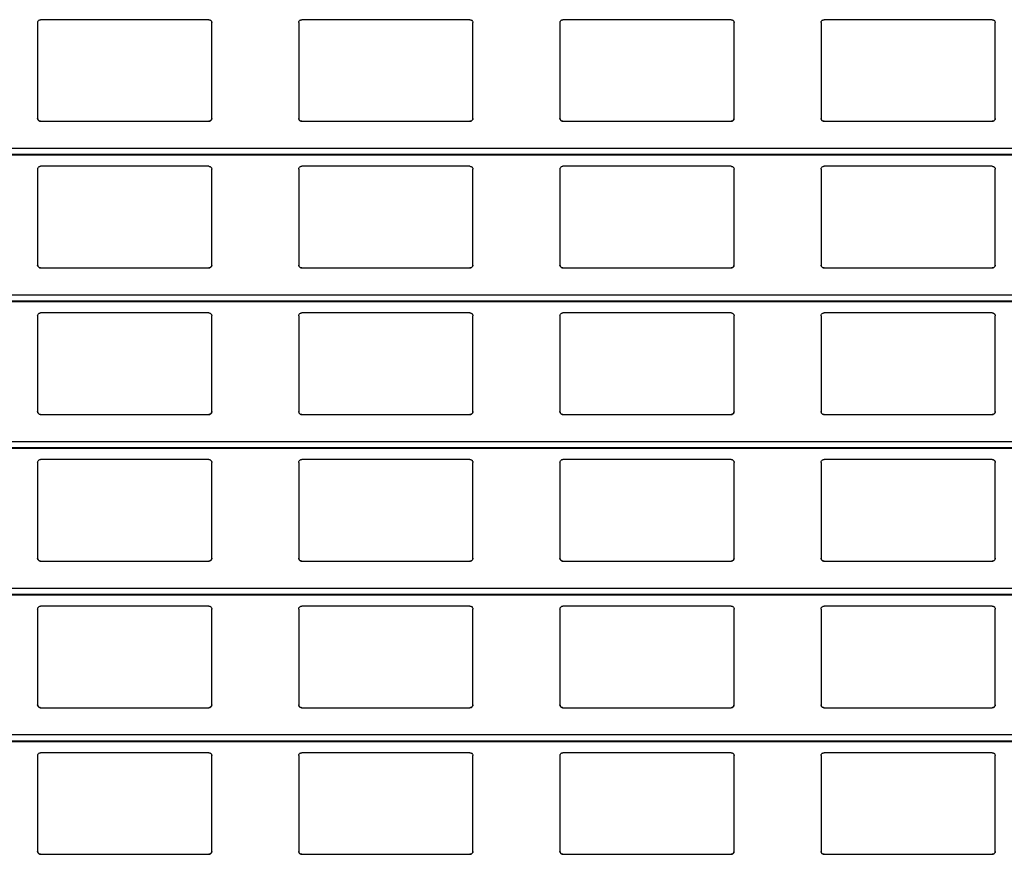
# Model space of a CAD drawing. Header units: millimetres. Extents: x 26 to 422, y 4 to 419.
# Tile 32 of 83: x 237.93 to 244.72, y 360.47 to 366.22. Entities that reach past the tile are written whole.
import ezdxf

# ---------------------------------------------------------------- set-up
doc = ezdxf.new("R2010")
doc.units = ezdxf.units.MM

msp = doc.modelspace()

# ---------------------------------------------------------------- linework, layer by layer
at = {"color": 7, "linetype": 'Continuous', "lineweight": 25}
for p, q in [((238.0545, 366.1959), (238.0545, 365.5359)), ((239.2345, 366.2159), (238.0745, 366.2159)), ((239.2545, 365.5359), (239.2545, 366.1959)), ((239.8545, 366.1959), (239.8545, 365.5359)), ((241.0345, 366.2159), (239.8745, 366.2159)), ((241.0545, 365.5359), (241.0545, 366.1959)), ((241.6545, 366.1959), (241.6545, 365.5359)), ((242.8345, 366.2159), (241.6745, 366.2159)), ((242.8545, 365.5359), (242.8545, 366.1959)), ((243.4545, 366.1959), (243.4545, 365.5359)), ((244.6345, 366.2159), (243.4745, 366.2159)), ((244.6545, 365.5359), (244.6545, 366.1959)), ((238.0745, 365.5159), (239.2345, 365.5159)), ((239.8745, 365.5159), (241.0345, 365.5159)), ((241.6745, 365.5159), (242.8345, 365.5159)), ((243.4745, 365.5159), (244.6345, 365.5159)), ((210.8795, 365.2842), (251.961, 365.2842)), ((238.0545, 365.1859), (238.0545, 364.5259)), ((239.2345, 365.2059), (238.0745, 365.2059)), ((239.2545, 364.5259), (239.2545, 365.1859)), ((239.8545, 365.1859), (239.8545, 364.5259)), ((241.0345, 365.2059), (239.8745, 365.2059)), ((241.0545, 364.5259), (241.0545, 365.1859)), ((241.6545, 365.1859), (241.6545, 364.5259)), ((242.8345, 365.2059), (241.6745, 365.2059)), ((242.8545, 364.5259), (242.8545, 365.1859)), ((243.4545, 365.1859), (243.4545, 364.5259)), ((244.6345, 365.2059), (243.4745, 365.2059)), ((244.6545, 364.5259), (244.6545, 365.1859)), ((238.0745, 364.5059), (239.2345, 364.5059)), ((239.8745, 364.5059), (241.0345, 364.5059)), ((241.6745, 364.5059), (242.8345, 364.5059)), ((243.4745, 364.5059), (244.6345, 364.5059)), ((210.8795, 364.2742), (251.961, 364.2742)), ((238.0545, 364.1759), (238.0545, 363.5159)), ((239.2345, 364.1959), (238.0745, 364.1959)), ((239.2545, 363.5159), (239.2545, 364.1759)), ((239.8545, 364.1759), (239.8545, 363.5159)), ((241.0345, 364.1959), (239.8745, 364.1959)), ((241.0545, 363.5159), (241.0545, 364.1759)), ((241.6545, 364.1759), (241.6545, 363.5159)), ((242.8345, 364.1959), (241.6745, 364.1959)), ((242.8545, 363.5159), (242.8545, 364.1759)), ((243.4545, 364.1759), (243.4545, 363.5159)), ((244.6345, 364.1959), (243.4745, 364.1959)), ((244.6545, 363.5159), (244.6545, 364.1759)), ((238.0745, 363.4959), (239.2345, 363.4959)), ((239.8745, 363.4959), (241.0345, 363.4959)), ((241.6745, 363.4959), (242.8345, 363.4959)), ((243.4745, 363.4959), (244.6345, 363.4959)), ((210.8795, 363.2642), (251.961, 363.2642)), ((238.0545, 363.1659), (238.0545, 362.5059)), ((239.2345, 363.1859), (238.0745, 363.1859)), ((239.2545, 362.5059), (239.2545, 363.1659)), ((239.8545, 363.1659), (239.8545, 362.5059)), ((241.0345, 363.1859), (239.8745, 363.1859)), ((241.0545, 362.5059), (241.0545, 363.1659)), ((241.6545, 363.1659), (241.6545, 362.5059)), ((242.8345, 363.1859), (241.6745, 363.1859)), ((242.8545, 362.5059), (242.8545, 363.1659)), ((243.4545, 363.1659), (243.4545, 362.5059)), ((244.6345, 363.1859), (243.4745, 363.1859)), ((244.6545, 362.5059), (244.6545, 363.1659)), ((238.0745, 362.4859), (239.2345, 362.4859)), ((239.8745, 362.4859), (241.0345, 362.4859)), ((241.6745, 362.4859), (242.8345, 362.4859)), ((243.4745, 362.4859), (244.6345, 362.4859)), ((210.8795, 362.2542), (251.961, 362.2542)), ((238.0545, 362.1559), (238.0545, 361.4959)), ((239.2345, 362.1759), (238.0745, 362.1759)), ((239.2545, 361.4959), (239.2545, 362.1559)), ((239.8545, 362.1559), (239.8545, 361.4959)), ((241.0345, 362.1759), (239.8745, 362.1759)), ((241.0545, 361.4959), (241.0545, 362.1559)), ((241.6545, 362.1559), (241.6545, 361.4959)), ((242.8345, 362.1759), (241.6745, 362.1759)), ((242.8545, 361.4959), (242.8545, 362.1559)), ((243.4545, 362.1559), (243.4545, 361.4959)), ((244.6345, 362.1759), (243.4745, 362.1759)), ((244.6545, 361.4959), (244.6545, 362.1559)), ((238.0745, 361.4759), (239.2345, 361.4759)), ((239.8745, 361.4759), (241.0345, 361.4759)), ((241.6745, 361.4759), (242.8345, 361.4759)), ((243.4745, 361.4759), (244.6345, 361.4759)), ((210.8795, 361.2442), (251.961, 361.2442)), ((238.0545, 361.1459), (238.0545, 360.4859)), ((239.2345, 361.1659), (238.0745, 361.1659)), ((239.2545, 360.4859), (239.2545, 361.1459)), ((239.8545, 361.1459), (239.8545, 360.4859)), ((241.0345, 361.1659), (239.8745, 361.1659)), ((241.0545, 360.4859), (241.0545, 361.1459)), ((241.6545, 361.1459), (241.6545, 360.4859)), ((242.8345, 361.1659), (241.6745, 361.1659)), ((242.8545, 360.4859), (242.8545, 361.1459)), ((243.4545, 361.1459), (243.4545, 360.4859)), ((244.6345, 361.1659), (243.4745, 361.1659)), ((244.6545, 360.4859), (244.6545, 361.1459)), ((238.0745, 360.4659), (239.2345, 360.4659)), ((239.8745, 360.4659), (241.0345, 360.4659)), ((241.6745, 360.4659), (242.8345, 360.4659)), ((243.4745, 360.4659), (244.6345, 360.4659))]:
    msp.add_line(p, q, dxfattribs=at)
at = {"color": 8, "linetype": 'Continuous', "lineweight": 25}
for p, q in [((251.961, 365.3283), (210.8795, 365.3283)), ((251.961, 365.2861), (210.8795, 365.2861)), ((251.961, 364.3183), (210.8795, 364.3183)), ((251.961, 364.2761), (210.8795, 364.2761)), ((251.961, 363.3083), (210.8795, 363.3083)), ((251.961, 363.2661), (210.8795, 363.2661)), ((251.961, 362.2983), (210.8795, 362.2983)), ((251.961, 362.2561), (210.8795, 362.2561)), ((251.961, 361.2883), (210.8795, 361.2883)), ((251.961, 361.2461), (210.8795, 361.2461))]:
    msp.add_line(p, q, dxfattribs=at)
at = {"color": 7, "linetype": 'Continuous', "lineweight": 25}
for points, knots in [([(238.0545, 366.1959), (238.0547, 366.1984), (238.0552, 366.2032), (238.0592, 366.2096), (238.065, 366.214), (238.0705, 366.2158), (238.0736, 366.2159), (238.0745, 366.2159)], [0, 0, 0, 0, 0.241247, 0.482855, 0.713611, 0.923006, 1, 1, 1, 1]), ([(239.2345, 366.2159), (239.2366, 366.2158), (239.2408, 366.2154), (239.2464, 366.2124), (239.2509, 366.2079), (239.2539, 366.2022), (239.2543, 366.198), (239.2545, 366.1959)], [0, 0, 0, 0, 0.190914, 0.381639, 0.579751, 0.795389, 1, 1, 1, 1]), ([(239.8545, 366.1959), (239.8547, 366.1984), (239.8552, 366.2032), (239.8592, 366.2096), (239.865, 366.214), (239.8705, 366.2158), (239.8736, 366.2159), (239.8745, 366.2159)], [0, 0, 0, 0, 0.241292, 0.482922, 0.713586, 0.922999, 1, 1, 1, 1]), ([(241.0345, 366.2159), (241.0366, 366.2158), (241.0408, 366.2154), (241.0464, 366.2124), (241.0509, 366.2079), (241.0539, 366.2022), (241.0543, 366.198), (241.0545, 366.1959)], [0, 0, 0, 0, 0.190907, 0.381625, 0.579828, 0.795397, 1, 1, 1, 1]), ([(241.6545, 366.1959), (241.6547, 366.1984), (241.6552, 366.2032), (241.6592, 366.2096), (241.665, 366.214), (241.6705, 366.2158), (241.6736, 366.2159), (241.6745, 366.2159)], [0, 0, 0, 0, 0.241259, 0.482855, 0.713487, 0.92301, 1, 1, 1, 1]), ([(242.8345, 366.2159), (242.8366, 366.2158), (242.8408, 366.2154), (242.8464, 366.2124), (242.8509, 366.2079), (242.8539, 366.2022), (242.8543, 366.198), (242.8545, 366.1959)], [0, 0, 0, 0, 0.191038, 0.381743, 0.579835, 0.79539, 1, 1, 1, 1]), ([(243.4545, 366.1959), (243.4547, 366.1984), (243.4552, 366.2032), (243.4592, 366.2096), (243.465, 366.214), (243.4705, 366.2158), (243.4736, 366.2159), (243.4745, 366.2159)], [0, 0, 0, 0, 0.241292, 0.482922, 0.713586, 0.922999, 1, 1, 1, 1]), ([(244.6345, 366.2159), (244.6366, 366.2158), (244.6408, 366.2154), (244.6464, 366.2124), (244.6509, 366.2079), (244.6539, 366.2022), (244.6543, 366.198), (244.6545, 366.1959)], [0, 0, 0, 0, 0.190914, 0.381639, 0.579751, 0.795389, 1, 1, 1, 1]), ([(238.0745, 365.5159), (238.0723, 365.5162), (238.0679, 365.5166), (238.062, 365.5199), (238.0574, 365.5248), (238.0549, 365.5304), (238.0546, 365.5343), (238.0545, 365.5359)], [0, 0, 0, 0, 0.207891, 0.415657, 0.626044, 0.84174, 1, 1, 1, 1]), ([(238.0545, 365.5359), (238.0547, 365.5336), (238.0551, 365.5288), (238.0579, 365.5249), (238.0594, 365.5228)], [0, 0, 0, 0, 0.484641, 1, 1, 1, 1]), ([(238.0594, 365.5228), (238.061, 365.5213), (238.0643, 365.5182), (238.0698, 365.5162), (238.0733, 365.516), (238.0745, 365.5159)], [0, 0, 0, 0, 0.396634, 0.793879, 1, 1, 1, 1]), ([(239.2545, 365.5359), (239.2542, 365.5337), (239.2538, 365.5291), (239.2502, 365.523), (239.2449, 365.5185), (239.2393, 365.5162), (239.2358, 365.516), (239.2345, 365.5159)], [0, 0, 0, 0, 0.2213206, 0.4427289, 0.66208, 0.8761945, 1, 1, 1, 1]), ([(239.2345, 365.5159), (239.2366, 365.5162), (239.241, 365.5166), (239.2461, 365.5193), (239.2486, 365.5218), (239.2496, 365.5228)], [0, 0, 0, 0, 0.375737, 0.751169, 1, 1, 1, 1]), ([(239.2496, 365.5228), (239.2509, 365.5247), (239.2538, 365.5287), (239.2542, 365.5335), (239.2545, 365.5359)], [0, 0, 0, 0, 0.480493, 1, 1, 1, 1]), ([(239.8745, 365.5159), (239.8723, 365.5162), (239.8679, 365.5166), (239.862, 365.5199), (239.8574, 365.5248), (239.8549, 365.5304), (239.8546, 365.5343), (239.8545, 365.5359)], [0, 0, 0, 0, 0.207891, 0.415657, 0.626044, 0.84174, 1, 1, 1, 1]), ([(239.8545, 365.5359), (239.8547, 365.5336), (239.8551, 365.5288), (239.8579, 365.5249), (239.8594, 365.5228)], [0, 0, 0, 0, 0.484748, 1, 1, 1, 1]), ([(239.8594, 365.5228), (239.861, 365.5213), (239.8643, 365.5182), (239.8698, 365.5162), (239.8733, 365.516), (239.8745, 365.5159)], [0, 0, 0, 0, 0.396871, 0.794142, 1, 1, 1, 1]), ([(241.0545, 365.5359), (241.0542, 365.5337), (241.0538, 365.5291), (241.0502, 365.523), (241.0449, 365.5185), (241.0393, 365.5162), (241.0358, 365.516), (241.0345, 365.5159)], [0, 0, 0, 0, 0.2213206, 0.4427289, 0.66208, 0.8761945, 1, 1, 1, 1]), ([(241.0345, 365.5159), (241.0366, 365.5162), (241.041, 365.5166), (241.0461, 365.5193), (241.0486, 365.5218), (241.0496, 365.5228)], [0, 0, 0, 0, 0.375737, 0.751169, 1, 1, 1, 1]), ([(241.0496, 365.5228), (241.0509, 365.5247), (241.0538, 365.5287), (241.0542, 365.5335), (241.0545, 365.5359)], [0, 0, 0, 0, 0.480493, 1, 1, 1, 1]), ([(241.6745, 365.5159), (241.6723, 365.5162), (241.6679, 365.5166), (241.662, 365.5199), (241.6574, 365.5248), (241.6549, 365.5304), (241.6546, 365.5343), (241.6545, 365.5359)], [0, 0, 0, 0, 0.207864, 0.415734, 0.626094, 0.841761, 1, 1, 1, 1]), ([(241.6545, 365.5359), (241.6547, 365.5336), (241.6551, 365.5288), (241.6579, 365.5249), (241.6594, 365.5228)], [0, 0, 0, 0, 0.4846692, 1, 1, 1, 1]), ([(241.6594, 365.5228), (241.661, 365.5213), (241.6643, 365.5182), (241.6698, 365.5162), (241.6733, 365.516), (241.6745, 365.5159)], [0, 0, 0, 0, 0.396634, 0.793879, 1, 1, 1, 1]), ([(242.8545, 365.5359), (242.8542, 365.5337), (242.8538, 365.5291), (242.8502, 365.523), (242.8449, 365.5185), (242.8393, 365.5162), (242.8358, 365.516), (242.8345, 365.5159)], [0, 0, 0, 0, 0.221296, 0.442753, 0.661967, 0.876058, 1, 1, 1, 1]), ([(242.8345, 365.5159), (242.8366, 365.5162), (242.841, 365.5166), (242.8461, 365.5193), (242.8486, 365.5218), (242.8496, 365.5228)], [0, 0, 0, 0, 0.375998, 0.751176, 1, 1, 1, 1]), ([(242.8496, 365.5228), (242.8509, 365.5247), (242.8538, 365.5287), (242.8542, 365.5335), (242.8545, 365.5359)], [0, 0, 0, 0, 0.480465, 1, 1, 1, 1]), ([(243.4745, 365.5159), (243.4723, 365.5162), (243.4679, 365.5166), (243.462, 365.5199), (243.4574, 365.5248), (243.4549, 365.5304), (243.4546, 365.5343), (243.4545, 365.5359)], [0, 0, 0, 0, 0.207891, 0.415657, 0.626044, 0.84174, 1, 1, 1, 1]), ([(243.4545, 365.5359), (243.4547, 365.5336), (243.4551, 365.5288), (243.4579, 365.5249), (243.4594, 365.5228)], [0, 0, 0, 0, 0.484641, 1, 1, 1, 1]), ([(243.4594, 365.5228), (243.461, 365.5213), (243.4643, 365.5182), (243.4698, 365.5162), (243.4733, 365.516), (243.4745, 365.5159)], [0, 0, 0, 0, 0.396634, 0.793879, 1, 1, 1, 1]), ([(244.6545, 365.5359), (244.6542, 365.5337), (244.6538, 365.5291), (244.6502, 365.523), (244.6449, 365.5185), (244.6393, 365.5162), (244.6358, 365.516), (244.6345, 365.5159)], [0, 0, 0, 0, 0.2213206, 0.4427289, 0.66208, 0.8761945, 1, 1, 1, 1]), ([(244.6345, 365.5159), (244.6366, 365.5162), (244.641, 365.5166), (244.6461, 365.5193), (244.6486, 365.5218), (244.6496, 365.5228)], [0, 0, 0, 0, 0.375737, 0.751169, 1, 1, 1, 1]), ([(244.6496, 365.5228), (244.6509, 365.5247), (244.6538, 365.5287), (244.6542, 365.5335), (244.6545, 365.5359)], [0, 0, 0, 0, 0.480493, 1, 1, 1, 1]), ([(238.0545, 365.1859), (238.0547, 365.1884), (238.0552, 365.1932), (238.0592, 365.1996), (238.065, 365.204), (238.0705, 365.2058), (238.0736, 365.2059), (238.0745, 365.2059)], [0, 0, 0, 0, 0.24124, 0.482871, 0.713621, 0.92301, 1, 1, 1, 1]), ([(239.2345, 365.2059), (239.2366, 365.2058), (239.2408, 365.2054), (239.2464, 365.2024), (239.2509, 365.1979), (239.2539, 365.1922), (239.2543, 365.188), (239.2545, 365.1859)], [0, 0, 0, 0, 0.190912, 0.38162, 0.579754, 0.795391, 1, 1, 1, 1]), ([(239.8545, 365.1859), (239.8547, 365.1884), (239.8552, 365.1932), (239.8592, 365.1996), (239.865, 365.204), (239.8705, 365.2058), (239.8736, 365.2059), (239.8745, 365.2059)], [0, 0, 0, 0, 0.241286, 0.482938, 0.713596, 0.923004, 1, 1, 1, 1]), ([(241.0345, 365.2059), (241.0366, 365.2058), (241.0408, 365.2054), (241.0464, 365.2024), (241.0509, 365.1979), (241.0539, 365.1922), (241.0543, 365.188), (241.0545, 365.1859)], [0, 0, 0, 0, 0.190905, 0.381605, 0.579832, 0.795399, 1, 1, 1, 1]), ([(241.6545, 365.1859), (241.6547, 365.1884), (241.6552, 365.1932), (241.6592, 365.1996), (241.665, 365.204), (241.6705, 365.2058), (241.6736, 365.2059), (241.6745, 365.2059)], [0, 0, 0, 0, 0.2412525, 0.4828712, 0.7134973, 0.9230142, 1, 1, 1, 1]), ([(242.8345, 365.2059), (242.8366, 365.2058), (242.8408, 365.2054), (242.8464, 365.2024), (242.8509, 365.1979), (242.8539, 365.1922), (242.8543, 365.188), (242.8545, 365.1859)], [0, 0, 0, 0, 0.191036, 0.381724, 0.579838, 0.795391, 1, 1, 1, 1]), ([(243.4545, 365.1859), (243.4547, 365.1884), (243.4552, 365.1932), (243.4592, 365.1996), (243.465, 365.204), (243.4705, 365.2058), (243.4736, 365.2059), (243.4745, 365.2059)], [0, 0, 0, 0, 0.241286, 0.482938, 0.713596, 0.923004, 1, 1, 1, 1]), ([(244.6345, 365.2059), (244.6366, 365.2058), (244.6408, 365.2054), (244.6464, 365.2024), (244.6509, 365.1979), (244.6539, 365.1922), (244.6543, 365.188), (244.6545, 365.1859)], [0, 0, 0, 0, 0.190912, 0.38162, 0.579754, 0.795391, 1, 1, 1, 1]), ([(238.0745, 364.5059), (238.0723, 364.5062), (238.0679, 364.5066), (238.062, 364.5099), (238.0574, 364.5148), (238.0549, 364.5204), (238.0546, 364.5243), (238.0545, 364.5259)], [0, 0, 0, 0, 0.207887, 0.415631, 0.626015, 0.841706, 1, 1, 1, 1]), ([(238.0545, 364.5259), (238.0547, 364.5236), (238.0551, 364.5188), (238.0579, 364.5149), (238.0594, 364.5128)], [0, 0, 0, 0, 0.484607, 1, 1, 1, 1]), ([(238.0594, 364.5128), (238.061, 364.5113), (238.0643, 364.5082), (238.0698, 364.5062), (238.0733, 364.506), (238.0745, 364.5059)], [0, 0, 0, 0, 0.396637, 0.793884, 1, 1, 1, 1]), ([(239.2545, 364.5259), (239.2542, 364.5237), (239.2538, 364.5191), (239.2502, 364.513), (239.2449, 364.5085), (239.2393, 364.5062), (239.2358, 364.506), (239.2345, 364.5059)], [0, 0, 0, 0, 0.221356, 0.442731, 0.662081, 0.876195, 1, 1, 1, 1]), ([(239.2345, 364.5059), (239.2366, 364.5062), (239.241, 364.5066), (239.2461, 364.5093), (239.2486, 364.5118), (239.2496, 364.5128)], [0, 0, 0, 0, 0.375749, 0.751161, 1, 1, 1, 1]), ([(239.2496, 364.5128), (239.2509, 364.5147), (239.2538, 364.5187), (239.2542, 364.5235), (239.2545, 364.5259)], [0, 0, 0, 0, 0.480529, 1, 1, 1, 1]), ([(239.8745, 364.5059), (239.8723, 364.5062), (239.8679, 364.5066), (239.862, 364.5099), (239.8574, 364.5148), (239.8549, 364.5204), (239.8546, 364.5243), (239.8545, 364.5259)], [0, 0, 0, 0, 0.207887, 0.415631, 0.626015, 0.841706, 1, 1, 1, 1]), ([(239.8545, 364.5259), (239.8547, 364.5236), (239.8551, 364.5188), (239.8579, 364.5149), (239.8594, 364.5128)], [0, 0, 0, 0, 0.484714, 1, 1, 1, 1]), ([(239.8594, 364.5128), (239.861, 364.5113), (239.8643, 364.5082), (239.8698, 364.5062), (239.8733, 364.506), (239.8745, 364.5059)], [0, 0, 0, 0, 0.396873, 0.794147, 1, 1, 1, 1]), ([(241.0545, 364.5259), (241.0542, 364.5237), (241.0538, 364.5191), (241.0502, 364.513), (241.0449, 364.5085), (241.0393, 364.5062), (241.0358, 364.506), (241.0345, 364.5059)], [0, 0, 0, 0, 0.221356, 0.442731, 0.662081, 0.876195, 1, 1, 1, 1]), ([(241.0345, 364.5059), (241.0366, 364.5062), (241.041, 364.5066), (241.0461, 364.5093), (241.0486, 364.5118), (241.0496, 364.5128)], [0, 0, 0, 0, 0.375749, 0.751161, 1, 1, 1, 1]), ([(241.0496, 364.5128), (241.0509, 364.5147), (241.0538, 364.5187), (241.0542, 364.5235), (241.0545, 364.5259)], [0, 0, 0, 0, 0.480529, 1, 1, 1, 1]), ([(241.6745, 364.5059), (241.6723, 364.5062), (241.6679, 364.5066), (241.662, 364.5099), (241.6574, 364.5148), (241.6549, 364.5204), (241.6546, 364.5243), (241.6545, 364.5259)], [0, 0, 0, 0, 0.20786, 0.415708, 0.626064, 0.841727, 1, 1, 1, 1]), ([(241.6545, 364.5259), (241.6547, 364.5236), (241.6551, 364.5188), (241.6579, 364.5149), (241.6594, 364.5128)], [0, 0, 0, 0, 0.484636, 1, 1, 1, 1]), ([(241.6594, 364.5128), (241.661, 364.5113), (241.6643, 364.5082), (241.6698, 364.5062), (241.6733, 364.506), (241.6745, 364.5059)], [0, 0, 0, 0, 0.396637, 0.793884, 1, 1, 1, 1]), ([(242.8545, 364.5259), (242.8542, 364.5237), (242.8538, 364.5191), (242.8502, 364.513), (242.8449, 364.5085), (242.8393, 364.5062), (242.8358, 364.506), (242.8345, 364.5059)], [0, 0, 0, 0, 0.2213316, 0.4427557, 0.6619687, 0.8760588, 1, 1, 1, 1]), ([(242.8345, 364.5059), (242.8366, 364.5062), (242.841, 364.5066), (242.8461, 364.5093), (242.8486, 364.5118), (242.8496, 364.5128)], [0, 0, 0, 0, 0.3760104, 0.7511683, 1, 1, 1, 1]), ([(242.8496, 364.5128), (242.8509, 364.5147), (242.8538, 364.5187), (242.8542, 364.5235), (242.8545, 364.5259)], [0, 0, 0, 0, 0.4805, 1, 1, 1, 1]), ([(243.4745, 364.5059), (243.4723, 364.5062), (243.4679, 364.5066), (243.462, 364.5099), (243.4574, 364.5148), (243.4549, 364.5204), (243.4546, 364.5243), (243.4545, 364.5259)], [0, 0, 0, 0, 0.207887, 0.415631, 0.626015, 0.841706, 1, 1, 1, 1]), ([(243.4545, 364.5259), (243.4547, 364.5236), (243.4551, 364.5188), (243.4579, 364.5149), (243.4594, 364.5128)], [0, 0, 0, 0, 0.484607, 1, 1, 1, 1]), ([(243.4594, 364.5128), (243.461, 364.5113), (243.4643, 364.5082), (243.4698, 364.5062), (243.4733, 364.506), (243.4745, 364.5059)], [0, 0, 0, 0, 0.396637, 0.793884, 1, 1, 1, 1]), ([(244.6545, 364.5259), (244.6542, 364.5237), (244.6538, 364.5191), (244.6502, 364.513), (244.6449, 364.5085), (244.6393, 364.5062), (244.6358, 364.506), (244.6345, 364.5059)], [0, 0, 0, 0, 0.221356, 0.442731, 0.662081, 0.876195, 1, 1, 1, 1]), ([(244.6345, 364.5059), (244.6366, 364.5062), (244.641, 364.5066), (244.6461, 364.5093), (244.6486, 364.5118), (244.6496, 364.5128)], [0, 0, 0, 0, 0.375749, 0.751161, 1, 1, 1, 1]), ([(244.6496, 364.5128), (244.6509, 364.5147), (244.6538, 364.5187), (244.6542, 364.5235), (244.6545, 364.5259)], [0, 0, 0, 0, 0.480529, 1, 1, 1, 1]), ([(238.0545, 364.1759), (238.0547, 364.1784), (238.0552, 364.1832), (238.0592, 364.1896), (238.065, 364.194), (238.0705, 364.1958), (238.0736, 364.1959), (238.0745, 364.1959)], [0, 0, 0, 0, 0.241247, 0.482855, 0.713611, 0.923006, 1, 1, 1, 1]), ([(239.2345, 364.1959), (239.2366, 364.1958), (239.2408, 364.1954), (239.2464, 364.1924), (239.2509, 364.1879), (239.2539, 364.1822), (239.2543, 364.178), (239.2545, 364.1759)], [0, 0, 0, 0, 0.190914, 0.381639, 0.579751, 0.795389, 1, 1, 1, 1]), ([(239.8545, 364.1759), (239.8547, 364.1784), (239.8552, 364.1832), (239.8592, 364.1896), (239.865, 364.194), (239.8705, 364.1958), (239.8736, 364.1959), (239.8745, 364.1959)], [0, 0, 0, 0, 0.241292, 0.482922, 0.713586, 0.922999, 1, 1, 1, 1]), ([(241.0345, 364.1959), (241.0366, 364.1958), (241.0408, 364.1954), (241.0464, 364.1924), (241.0509, 364.1879), (241.0539, 364.1822), (241.0543, 364.178), (241.0545, 364.1759)], [0, 0, 0, 0, 0.190907, 0.381625, 0.579828, 0.795397, 1, 1, 1, 1]), ([(241.6545, 364.1759), (241.6547, 364.1784), (241.6552, 364.1832), (241.6592, 364.1896), (241.665, 364.194), (241.6705, 364.1958), (241.6736, 364.1959), (241.6745, 364.1959)], [0, 0, 0, 0, 0.241259, 0.482855, 0.713487, 0.92301, 1, 1, 1, 1]), ([(242.8345, 364.1959), (242.8366, 364.1958), (242.8408, 364.1954), (242.8464, 364.1924), (242.8509, 364.1879), (242.8539, 364.1822), (242.8543, 364.178), (242.8545, 364.1759)], [0, 0, 0, 0, 0.191038, 0.381743, 0.579835, 0.79539, 1, 1, 1, 1]), ([(243.4545, 364.1759), (243.4547, 364.1784), (243.4552, 364.1832), (243.4592, 364.1896), (243.465, 364.194), (243.4705, 364.1958), (243.4736, 364.1959), (243.4745, 364.1959)], [0, 0, 0, 0, 0.241292, 0.482922, 0.713586, 0.922999, 1, 1, 1, 1]), ([(244.6345, 364.1959), (244.6366, 364.1958), (244.6408, 364.1954), (244.6464, 364.1924), (244.6509, 364.1879), (244.6539, 364.1822), (244.6543, 364.178), (244.6545, 364.1759)], [0, 0, 0, 0, 0.190914, 0.381639, 0.579751, 0.795389, 1, 1, 1, 1]), ([(238.0745, 363.4959), (238.0723, 363.4962), (238.0679, 363.4966), (238.062, 363.4999), (238.0574, 363.5048), (238.0549, 363.5104), (238.0546, 363.5143), (238.0545, 363.5159)], [0, 0, 0, 0, 0.207885, 0.415647, 0.626031, 0.841706, 1, 1, 1, 1]), ([(238.0545, 363.5159), (238.0547, 363.5136), (238.0551, 363.5088), (238.0579, 363.5049), (238.0594, 363.5028)], [0, 0, 0, 0, 0.484624, 1, 1, 1, 1]), ([(238.0594, 363.5028), (238.061, 363.5013), (238.0643, 363.4982), (238.0698, 363.4962), (238.0733, 363.496), (238.0745, 363.4959)], [0, 0, 0, 0, 0.3966355, 0.7938818, 1, 1, 1, 1]), ([(239.2545, 363.5159), (239.2542, 363.5137), (239.2538, 363.5091), (239.2502, 363.503), (239.2449, 363.4985), (239.2393, 363.4962), (239.2358, 363.496), (239.2345, 363.4959)], [0, 0, 0, 0, 0.221338, 0.44273, 0.662081, 0.876195, 1, 1, 1, 1]), ([(239.2345, 363.4959), (239.2366, 363.4962), (239.241, 363.4966), (239.2461, 363.4993), (239.2486, 363.5018), (239.2496, 363.5028)], [0, 0, 0, 0, 0.375734, 0.751167, 1, 1, 1, 1]), ([(239.2496, 363.5028), (239.2509, 363.5047), (239.2538, 363.5087), (239.2542, 363.5135), (239.2545, 363.5159)], [0, 0, 0, 0, 0.480474, 1, 1, 1, 1]), ([(239.8745, 363.4959), (239.8723, 363.4962), (239.8679, 363.4966), (239.862, 363.4999), (239.8574, 363.5048), (239.8549, 363.5104), (239.8546, 363.5143), (239.8545, 363.5159)], [0, 0, 0, 0, 0.207885, 0.415647, 0.626031, 0.841706, 1, 1, 1, 1]), ([(239.8545, 363.5159), (239.8547, 363.5136), (239.8551, 363.5088), (239.8579, 363.5049), (239.8594, 363.5028)], [0, 0, 0, 0, 0.484731, 1, 1, 1, 1]), ([(239.8594, 363.5028), (239.861, 363.5013), (239.8643, 363.4982), (239.8698, 363.4962), (239.8733, 363.496), (239.8745, 363.4959)], [0, 0, 0, 0, 0.396872, 0.794144, 1, 1, 1, 1]), ([(241.0545, 363.5159), (241.0542, 363.5137), (241.0538, 363.5091), (241.0502, 363.503), (241.0449, 363.4985), (241.0393, 363.4962), (241.0358, 363.496), (241.0345, 363.4959)], [0, 0, 0, 0, 0.221338, 0.44273, 0.662081, 0.876195, 1, 1, 1, 1]), ([(241.0345, 363.4959), (241.0366, 363.4962), (241.041, 363.4966), (241.0461, 363.4993), (241.0486, 363.5018), (241.0496, 363.5028)], [0, 0, 0, 0, 0.375734, 0.751167, 1, 1, 1, 1]), ([(241.0496, 363.5028), (241.0509, 363.5047), (241.0538, 363.5087), (241.0542, 363.5135), (241.0545, 363.5159)], [0, 0, 0, 0, 0.480474, 1, 1, 1, 1]), ([(241.6745, 363.4959), (241.6723, 363.4962), (241.6679, 363.4966), (241.662, 363.4999), (241.6574, 363.5048), (241.6549, 363.5104), (241.6546, 363.5143), (241.6545, 363.5159)], [0, 0, 0, 0, 0.207857, 0.415724, 0.62608, 0.841727, 1, 1, 1, 1]), ([(241.6545, 363.5159), (241.6547, 363.5136), (241.6551, 363.5088), (241.6579, 363.5049), (241.6594, 363.5028)], [0, 0, 0, 0, 0.484652, 1, 1, 1, 1]), ([(241.6594, 363.5028), (241.661, 363.5013), (241.6643, 363.4982), (241.6698, 363.4962), (241.6733, 363.496), (241.6745, 363.4959)], [0, 0, 0, 0, 0.3966355, 0.7938818, 1, 1, 1, 1]), ([(242.8545, 363.5159), (242.8542, 363.5137), (242.8538, 363.5091), (242.8502, 363.503), (242.8449, 363.4985), (242.8393, 363.4962), (242.8358, 363.496), (242.8345, 363.4959)], [0, 0, 0, 0, 0.221314, 0.442755, 0.661968, 0.876059, 1, 1, 1, 1]), ([(242.8345, 363.4959), (242.8366, 363.4962), (242.841, 363.4966), (242.8461, 363.4993), (242.8486, 363.5018), (242.8496, 363.5028)], [0, 0, 0, 0, 0.3759949, 0.7511748, 1, 1, 1, 1]), ([(242.8496, 363.5028), (242.8509, 363.5047), (242.8538, 363.5087), (242.8542, 363.5135), (242.8545, 363.5159)], [0, 0, 0, 0, 0.480446, 1, 1, 1, 1]), ([(243.4745, 363.4959), (243.4723, 363.4962), (243.4679, 363.4966), (243.462, 363.4999), (243.4574, 363.5048), (243.4549, 363.5104), (243.4546, 363.5143), (243.4545, 363.5159)], [0, 0, 0, 0, 0.207885, 0.415647, 0.626031, 0.841706, 1, 1, 1, 1]), ([(243.4545, 363.5159), (243.4547, 363.5136), (243.4551, 363.5088), (243.4579, 363.5049), (243.4594, 363.5028)], [0, 0, 0, 0, 0.484624, 1, 1, 1, 1]), ([(243.4594, 363.5028), (243.461, 363.5013), (243.4643, 363.4982), (243.4698, 363.4962), (243.4733, 363.496), (243.4745, 363.4959)], [0, 0, 0, 0, 0.3966355, 0.7938818, 1, 1, 1, 1]), ([(244.6545, 363.5159), (244.6542, 363.5137), (244.6538, 363.5091), (244.6502, 363.503), (244.6449, 363.4985), (244.6393, 363.4962), (244.6358, 363.496), (244.6345, 363.4959)], [0, 0, 0, 0, 0.221338, 0.44273, 0.662081, 0.876195, 1, 1, 1, 1]), ([(244.6345, 363.4959), (244.6366, 363.4962), (244.641, 363.4966), (244.6461, 363.4993), (244.6486, 363.5018), (244.6496, 363.5028)], [0, 0, 0, 0, 0.375734, 0.751167, 1, 1, 1, 1]), ([(244.6496, 363.5028), (244.6509, 363.5047), (244.6538, 363.5087), (244.6542, 363.5135), (244.6545, 363.5159)], [0, 0, 0, 0, 0.480474, 1, 1, 1, 1]), ([(238.0545, 363.1659), (238.0547, 363.1684), (238.0552, 363.1732), (238.0592, 363.1796), (238.065, 363.184), (238.0705, 363.1858), (238.0736, 363.1859), (238.0745, 363.1859)], [0, 0, 0, 0, 0.241244, 0.482863, 0.713616, 0.923008, 1, 1, 1, 1]), ([(239.2345, 363.1859), (239.2366, 363.1858), (239.2408, 363.1854), (239.2464, 363.1824), (239.2509, 363.1779), (239.2539, 363.1722), (239.2543, 363.168), (239.2545, 363.1659)], [0, 0, 0, 0, 0.190913, 0.381629, 0.579753, 0.79539, 1, 1, 1, 1]), ([(239.8545, 363.1659), (239.8547, 363.1684), (239.8552, 363.1732), (239.8592, 363.1796), (239.865, 363.184), (239.8705, 363.1858), (239.8736, 363.1859), (239.8745, 363.1859)], [0, 0, 0, 0, 0.241289, 0.48293, 0.713591, 0.923001, 1, 1, 1, 1]), ([(241.0345, 363.1859), (241.0366, 363.1858), (241.0408, 363.1854), (241.0464, 363.1824), (241.0509, 363.1779), (241.0539, 363.1722), (241.0543, 363.168), (241.0545, 363.1659)], [0, 0, 0, 0, 0.190906, 0.381615, 0.57983, 0.795398, 1, 1, 1, 1]), ([(241.6545, 363.1659), (241.6547, 363.1684), (241.6552, 363.1732), (241.6592, 363.1796), (241.665, 363.184), (241.6705, 363.1858), (241.6736, 363.1859), (241.6745, 363.1859)], [0, 0, 0, 0, 0.241256, 0.482863, 0.713492, 0.923012, 1, 1, 1, 1]), ([(242.8345, 363.1859), (242.8366, 363.1858), (242.8408, 363.1854), (242.8464, 363.1824), (242.8509, 363.1779), (242.8539, 363.1722), (242.8543, 363.168), (242.8545, 363.1659)], [0, 0, 0, 0, 0.191037, 0.381733, 0.579837, 0.795391, 1, 1, 1, 1]), ([(243.4545, 363.1659), (243.4547, 363.1684), (243.4552, 363.1732), (243.4592, 363.1796), (243.465, 363.184), (243.4705, 363.1858), (243.4736, 363.1859), (243.4745, 363.1859)], [0, 0, 0, 0, 0.241289, 0.48293, 0.713591, 0.923001, 1, 1, 1, 1]), ([(244.6345, 363.1859), (244.6366, 363.1858), (244.6408, 363.1854), (244.6464, 363.1824), (244.6509, 363.1779), (244.6539, 363.1722), (244.6543, 363.168), (244.6545, 363.1659)], [0, 0, 0, 0, 0.190913, 0.381629, 0.579753, 0.79539, 1, 1, 1, 1]), ([(238.0745, 362.4859), (238.0723, 362.4862), (238.0679, 362.4866), (238.062, 362.4899), (238.0574, 362.4948), (238.0549, 362.5004), (238.0546, 362.5043), (238.0545, 362.5059)], [0, 0, 0, 0, 0.2078893, 0.4156439, 0.6260296, 0.841723, 1, 1, 1, 1]), ([(238.0545, 362.5059), (238.0547, 362.5036), (238.0551, 362.4988), (238.0579, 362.4949), (238.0594, 362.4928)], [0, 0, 0, 0, 0.484624, 1, 1, 1, 1]), ([(238.0594, 362.4928), (238.061, 362.4913), (238.0643, 362.4882), (238.0698, 362.4862), (238.0733, 362.486), (238.0745, 362.4859)], [0, 0, 0, 0, 0.3966355, 0.7938818, 1, 1, 1, 1]), ([(239.2545, 362.5059), (239.2542, 362.5037), (239.2538, 362.4991), (239.2502, 362.493), (239.2449, 362.4885), (239.2393, 362.4862), (239.2358, 362.486), (239.2345, 362.4859)], [0, 0, 0, 0, 0.221338, 0.44273, 0.662081, 0.876195, 1, 1, 1, 1]), ([(239.2345, 362.4859), (239.2366, 362.4862), (239.241, 362.4866), (239.2461, 362.4893), (239.2486, 362.4918), (239.2496, 362.4928)], [0, 0, 0, 0, 0.375734, 0.751167, 1, 1, 1, 1]), ([(239.2496, 362.4928), (239.2509, 362.4947), (239.2538, 362.4987), (239.2542, 362.5035), (239.2545, 362.5059)], [0, 0, 0, 0, 0.480511, 1, 1, 1, 1]), ([(239.8745, 362.4859), (239.8723, 362.4862), (239.8679, 362.4866), (239.862, 362.4899), (239.8574, 362.4948), (239.8549, 362.5004), (239.8546, 362.5043), (239.8545, 362.5059)], [0, 0, 0, 0, 0.2078893, 0.4156439, 0.6260296, 0.841723, 1, 1, 1, 1]), ([(239.8545, 362.5059), (239.8547, 362.5036), (239.8551, 362.4988), (239.8579, 362.4949), (239.8594, 362.4928)], [0, 0, 0, 0, 0.484731, 1, 1, 1, 1]), ([(239.8594, 362.4928), (239.861, 362.4913), (239.8643, 362.4882), (239.8698, 362.4862), (239.8733, 362.486), (239.8745, 362.4859)], [0, 0, 0, 0, 0.396872, 0.794144, 1, 1, 1, 1]), ([(241.0545, 362.5059), (241.0542, 362.5037), (241.0538, 362.4991), (241.0502, 362.493), (241.0449, 362.4885), (241.0393, 362.4862), (241.0358, 362.486), (241.0345, 362.4859)], [0, 0, 0, 0, 0.221338, 0.44273, 0.662081, 0.876195, 1, 1, 1, 1]), ([(241.0345, 362.4859), (241.0366, 362.4862), (241.041, 362.4866), (241.0461, 362.4893), (241.0486, 362.4918), (241.0496, 362.4928)], [0, 0, 0, 0, 0.375734, 0.751167, 1, 1, 1, 1]), ([(241.0496, 362.4928), (241.0509, 362.4947), (241.0538, 362.4987), (241.0542, 362.5035), (241.0545, 362.5059)], [0, 0, 0, 0, 0.480511, 1, 1, 1, 1]), ([(241.6745, 362.4859), (241.6723, 362.4862), (241.6679, 362.4866), (241.662, 362.4899), (241.6574, 362.4948), (241.6549, 362.5004), (241.6546, 362.5043), (241.6545, 362.5059)], [0, 0, 0, 0, 0.207862, 0.415721, 0.626079, 0.841744, 1, 1, 1, 1]), ([(241.6545, 362.5059), (241.6547, 362.5036), (241.6551, 362.4988), (241.6579, 362.4949), (241.6594, 362.4928)], [0, 0, 0, 0, 0.484652, 1, 1, 1, 1]), ([(241.6594, 362.4928), (241.661, 362.4913), (241.6643, 362.4882), (241.6698, 362.4862), (241.6733, 362.486), (241.6745, 362.4859)], [0, 0, 0, 0, 0.3966355, 0.7938818, 1, 1, 1, 1]), ([(242.8545, 362.5059), (242.8542, 362.5037), (242.8538, 362.4991), (242.8502, 362.493), (242.8449, 362.4885), (242.8393, 362.4862), (242.8358, 362.486), (242.8345, 362.4859)], [0, 0, 0, 0, 0.221314, 0.442755, 0.661968, 0.876059, 1, 1, 1, 1]), ([(242.8345, 362.4859), (242.8366, 362.4862), (242.841, 362.4866), (242.8461, 362.4893), (242.8486, 362.4918), (242.8496, 362.4928)], [0, 0, 0, 0, 0.3759949, 0.7511748, 1, 1, 1, 1]), ([(242.8496, 362.4928), (242.8509, 362.4947), (242.8538, 362.4987), (242.8542, 362.5035), (242.8545, 362.5059)], [0, 0, 0, 0, 0.480483, 1, 1, 1, 1]), ([(243.4745, 362.4859), (243.4723, 362.4862), (243.4679, 362.4866), (243.462, 362.4899), (243.4574, 362.4948), (243.4549, 362.5004), (243.4546, 362.5043), (243.4545, 362.5059)], [0, 0, 0, 0, 0.2078893, 0.4156439, 0.6260296, 0.841723, 1, 1, 1, 1]), ([(243.4545, 362.5059), (243.4547, 362.5036), (243.4551, 362.4988), (243.4579, 362.4949), (243.4594, 362.4928)], [0, 0, 0, 0, 0.484624, 1, 1, 1, 1]), ([(243.4594, 362.4928), (243.461, 362.4913), (243.4643, 362.4882), (243.4698, 362.4862), (243.4733, 362.486), (243.4745, 362.4859)], [0, 0, 0, 0, 0.3966355, 0.7938818, 1, 1, 1, 1]), ([(244.6545, 362.5059), (244.6542, 362.5037), (244.6538, 362.4991), (244.6502, 362.493), (244.6449, 362.4885), (244.6393, 362.4862), (244.6358, 362.486), (244.6345, 362.4859)], [0, 0, 0, 0, 0.221338, 0.44273, 0.662081, 0.876195, 1, 1, 1, 1]), ([(244.6345, 362.4859), (244.6366, 362.4862), (244.641, 362.4866), (244.6461, 362.4893), (244.6486, 362.4918), (244.6496, 362.4928)], [0, 0, 0, 0, 0.375734, 0.751167, 1, 1, 1, 1]), ([(244.6496, 362.4928), (244.6509, 362.4947), (244.6538, 362.4987), (244.6542, 362.5035), (244.6545, 362.5059)], [0, 0, 0, 0, 0.480511, 1, 1, 1, 1]), ([(238.0545, 362.1559), (238.0547, 362.1584), (238.0552, 362.1632), (238.0592, 362.1696), (238.065, 362.174), (238.0705, 362.1758), (238.0736, 362.1759), (238.0745, 362.1759)], [0, 0, 0, 0, 0.241244, 0.482863, 0.713616, 0.923008, 1, 1, 1, 1]), ([(239.2345, 362.1759), (239.2366, 362.1758), (239.2408, 362.1754), (239.2464, 362.1724), (239.2509, 362.1679), (239.2539, 362.1622), (239.2543, 362.158), (239.2545, 362.1559)], [0, 0, 0, 0, 0.190913, 0.381628, 0.579739, 0.795391, 1, 1, 1, 1]), ([(239.8545, 362.1559), (239.8547, 362.1584), (239.8552, 362.1632), (239.8592, 362.1696), (239.865, 362.174), (239.8705, 362.1758), (239.8736, 362.1759), (239.8745, 362.1759)], [0, 0, 0, 0, 0.241289, 0.48293, 0.713591, 0.923001, 1, 1, 1, 1]), ([(241.0345, 362.1759), (241.0366, 362.1758), (241.0408, 362.1754), (241.0464, 362.1724), (241.0509, 362.1679), (241.0539, 362.1622), (241.0543, 362.158), (241.0545, 362.1559)], [0, 0, 0, 0, 0.190906, 0.381614, 0.579816, 0.795398, 1, 1, 1, 1]), ([(241.6545, 362.1559), (241.6547, 362.1584), (241.6552, 362.1632), (241.6592, 362.1696), (241.665, 362.174), (241.6705, 362.1758), (241.6736, 362.1759), (241.6745, 362.1759)], [0, 0, 0, 0, 0.241256, 0.482863, 0.713492, 0.923012, 1, 1, 1, 1]), ([(242.8345, 362.1759), (242.8366, 362.1758), (242.8408, 362.1754), (242.8464, 362.1724), (242.8509, 362.1679), (242.8539, 362.1622), (242.8543, 362.158), (242.8545, 362.1559)], [0, 0, 0, 0, 0.1910363, 0.3817323, 0.5798229, 0.7953911, 1, 1, 1, 1]), ([(243.4545, 362.1559), (243.4547, 362.1584), (243.4552, 362.1632), (243.4592, 362.1696), (243.465, 362.174), (243.4705, 362.1758), (243.4736, 362.1759), (243.4745, 362.1759)], [0, 0, 0, 0, 0.241289, 0.48293, 0.713591, 0.923001, 1, 1, 1, 1]), ([(244.6345, 362.1759), (244.6366, 362.1758), (244.6408, 362.1754), (244.6464, 362.1724), (244.6509, 362.1679), (244.6539, 362.1622), (244.6543, 362.158), (244.6545, 362.1559)], [0, 0, 0, 0, 0.190913, 0.381628, 0.579739, 0.795391, 1, 1, 1, 1]), ([(238.0745, 361.4759), (238.0723, 361.4762), (238.0679, 361.4766), (238.062, 361.4799), (238.0574, 361.4848), (238.0549, 361.4904), (238.0546, 361.4943), (238.0545, 361.4959)], [0, 0, 0, 0, 0.20789, 0.415645, 0.626045, 0.841722, 1, 1, 1, 1]), ([(238.0545, 361.4959), (238.0547, 361.4936), (238.0551, 361.4888), (238.0579, 361.4849), (238.0594, 361.4828)], [0, 0, 0, 0, 0.484624, 1, 1, 1, 1]), ([(238.0594, 361.4828), (238.061, 361.4813), (238.0643, 361.4782), (238.0698, 361.4762), (238.0733, 361.476), (238.0745, 361.4759)], [0, 0, 0, 0, 0.3966355, 0.7938818, 1, 1, 1, 1]), ([(239.2545, 361.4959), (239.2542, 361.4937), (239.2538, 361.4891), (239.2502, 361.483), (239.2449, 361.4785), (239.2393, 361.4762), (239.2358, 361.476), (239.2345, 361.4759)], [0, 0, 0, 0, 0.22134, 0.442718, 0.662083, 0.876192, 1, 1, 1, 1]), ([(239.2345, 361.4759), (239.2366, 361.4762), (239.241, 361.4766), (239.2461, 361.4793), (239.2486, 361.4818), (239.2496, 361.4828)], [0, 0, 0, 0, 0.3757432, 0.7511646, 1, 1, 1, 1]), ([(239.2496, 361.4828), (239.2509, 361.4847), (239.2538, 361.4887), (239.2542, 361.4935), (239.2545, 361.4959)], [0, 0, 0, 0, 0.480511, 1, 1, 1, 1]), ([(239.8745, 361.4759), (239.8723, 361.4762), (239.8679, 361.4766), (239.862, 361.4799), (239.8574, 361.4848), (239.8549, 361.4904), (239.8546, 361.4943), (239.8545, 361.4959)], [0, 0, 0, 0, 0.20789, 0.415645, 0.626045, 0.841722, 1, 1, 1, 1]), ([(239.8545, 361.4959), (239.8547, 361.4936), (239.8551, 361.4888), (239.8579, 361.4849), (239.8594, 361.4828)], [0, 0, 0, 0, 0.484731, 1, 1, 1, 1]), ([(239.8594, 361.4828), (239.861, 361.4813), (239.8643, 361.4782), (239.8698, 361.4762), (239.8733, 361.476), (239.8745, 361.4759)], [0, 0, 0, 0, 0.396872, 0.794144, 1, 1, 1, 1]), ([(241.0545, 361.4959), (241.0542, 361.4937), (241.0538, 361.4891), (241.0502, 361.483), (241.0449, 361.4785), (241.0393, 361.4762), (241.0358, 361.476), (241.0345, 361.4759)], [0, 0, 0, 0, 0.22134, 0.442718, 0.662083, 0.876192, 1, 1, 1, 1]), ([(241.0345, 361.4759), (241.0366, 361.4762), (241.041, 361.4766), (241.0461, 361.4793), (241.0486, 361.4818), (241.0496, 361.4828)], [0, 0, 0, 0, 0.3757432, 0.7511646, 1, 1, 1, 1]), ([(241.0496, 361.4828), (241.0509, 361.4847), (241.0538, 361.4887), (241.0542, 361.4935), (241.0545, 361.4959)], [0, 0, 0, 0, 0.480511, 1, 1, 1, 1]), ([(241.6745, 361.4759), (241.6723, 361.4762), (241.6679, 361.4766), (241.662, 361.4799), (241.6574, 361.4848), (241.6549, 361.4904), (241.6546, 361.4943), (241.6545, 361.4959)], [0, 0, 0, 0, 0.207863, 0.415722, 0.626094, 0.841743, 1, 1, 1, 1]), ([(241.6545, 361.4959), (241.6547, 361.4936), (241.6551, 361.4888), (241.6579, 361.4849), (241.6594, 361.4828)], [0, 0, 0, 0, 0.484652, 1, 1, 1, 1]), ([(241.6594, 361.4828), (241.661, 361.4813), (241.6643, 361.4782), (241.6698, 361.4762), (241.6733, 361.476), (241.6745, 361.4759)], [0, 0, 0, 0, 0.3966355, 0.7938818, 1, 1, 1, 1]), ([(242.8545, 361.4959), (242.8542, 361.4937), (242.8538, 361.4891), (242.8502, 361.483), (242.8449, 361.4785), (242.8393, 361.4762), (242.8358, 361.476), (242.8345, 361.4759)], [0, 0, 0, 0, 0.221316, 0.442742, 0.66197, 0.876056, 1, 1, 1, 1]), ([(242.8345, 361.4759), (242.8366, 361.4762), (242.841, 361.4766), (242.8461, 361.4793), (242.8486, 361.4818), (242.8496, 361.4828)], [0, 0, 0, 0, 0.376004, 0.751172, 1, 1, 1, 1]), ([(242.8496, 361.4828), (242.8509, 361.4847), (242.8538, 361.4887), (242.8542, 361.4935), (242.8545, 361.4959)], [0, 0, 0, 0, 0.480483, 1, 1, 1, 1]), ([(243.4745, 361.4759), (243.4723, 361.4762), (243.4679, 361.4766), (243.462, 361.4799), (243.4574, 361.4848), (243.4549, 361.4904), (243.4546, 361.4943), (243.4545, 361.4959)], [0, 0, 0, 0, 0.20789, 0.415645, 0.626045, 0.841722, 1, 1, 1, 1]), ([(243.4545, 361.4959), (243.4547, 361.4936), (243.4551, 361.4888), (243.4579, 361.4849), (243.4594, 361.4828)], [0, 0, 0, 0, 0.484624, 1, 1, 1, 1]), ([(243.4594, 361.4828), (243.461, 361.4813), (243.4643, 361.4782), (243.4698, 361.4762), (243.4733, 361.476), (243.4745, 361.4759)], [0, 0, 0, 0, 0.3966355, 0.7938818, 1, 1, 1, 1]), ([(244.6545, 361.4959), (244.6542, 361.4937), (244.6538, 361.4891), (244.6502, 361.483), (244.6449, 361.4785), (244.6393, 361.4762), (244.6358, 361.476), (244.6345, 361.4759)], [0, 0, 0, 0, 0.22134, 0.442718, 0.662083, 0.876192, 1, 1, 1, 1]), ([(244.6345, 361.4759), (244.6366, 361.4762), (244.641, 361.4766), (244.6461, 361.4793), (244.6486, 361.4818), (244.6496, 361.4828)], [0, 0, 0, 0, 0.3757432, 0.7511646, 1, 1, 1, 1]), ([(244.6496, 361.4828), (244.6509, 361.4847), (244.6538, 361.4887), (244.6542, 361.4935), (244.6545, 361.4959)], [0, 0, 0, 0, 0.480511, 1, 1, 1, 1]), ([(238.0545, 361.1459), (238.0547, 361.1484), (238.0552, 361.1532), (238.0592, 361.1596), (238.065, 361.164), (238.0705, 361.1658), (238.0736, 361.1659), (238.0745, 361.1659)], [0, 0, 0, 0, 0.24126, 0.482864, 0.713616, 0.923008, 1, 1, 1, 1]), ([(239.2345, 361.1659), (239.2366, 361.1658), (239.2408, 361.1654), (239.2464, 361.1624), (239.2509, 361.1579), (239.2539, 361.1522), (239.2543, 361.148), (239.2545, 361.1459)], [0, 0, 0, 0, 0.190908, 0.3816218, 0.5797428, 0.7953926, 1, 1, 1, 1]), ([(239.8545, 361.1459), (239.8547, 361.1484), (239.8552, 361.1532), (239.8592, 361.1596), (239.865, 361.164), (239.8705, 361.1658), (239.8736, 361.1659), (239.8745, 361.1659)], [0, 0, 0, 0, 0.241305, 0.482931, 0.713591, 0.923002, 1, 1, 1, 1]), ([(241.0345, 361.1659), (241.0366, 361.1658), (241.0408, 361.1654), (241.0464, 361.1624), (241.0509, 361.1579), (241.0539, 361.1522), (241.0543, 361.148), (241.0545, 361.1459)], [0, 0, 0, 0, 0.1909009, 0.3816076, 0.57982, 0.7954002, 1, 1, 1, 1]), ([(241.6545, 361.1459), (241.6547, 361.1484), (241.6552, 361.1532), (241.6592, 361.1596), (241.665, 361.164), (241.6705, 361.1658), (241.6736, 361.1659), (241.6745, 361.1659)], [0, 0, 0, 0, 0.241272, 0.482864, 0.713493, 0.923012, 1, 1, 1, 1]), ([(242.8345, 361.1659), (242.8366, 361.1658), (242.8408, 361.1654), (242.8464, 361.1624), (242.8509, 361.1579), (242.8539, 361.1522), (242.8543, 361.148), (242.8545, 361.1459)], [0, 0, 0, 0, 0.191032, 0.381726, 0.579827, 0.795393, 1, 1, 1, 1]), ([(243.4545, 361.1459), (243.4547, 361.1484), (243.4552, 361.1532), (243.4592, 361.1596), (243.465, 361.164), (243.4705, 361.1658), (243.4736, 361.1659), (243.4745, 361.1659)], [0, 0, 0, 0, 0.241305, 0.482931, 0.713591, 0.923002, 1, 1, 1, 1]), ([(244.6345, 361.1659), (244.6366, 361.1658), (244.6408, 361.1654), (244.6464, 361.1624), (244.6509, 361.1579), (244.6539, 361.1522), (244.6543, 361.148), (244.6545, 361.1459)], [0, 0, 0, 0, 0.190908, 0.3816218, 0.5797428, 0.7953926, 1, 1, 1, 1]), ([(238.0745, 360.4659), (238.0723, 360.4662), (238.0679, 360.4666), (238.062, 360.4699), (238.0574, 360.4748), (238.0549, 360.4804), (238.0546, 360.4843), (238.0545, 360.4859)], [0, 0, 0, 0, 0.207886, 0.415638, 0.626034, 0.841707, 1, 1, 1, 1]), ([(238.0545, 360.4859), (238.0547, 360.4836), (238.0551, 360.4788), (238.0579, 360.4749), (238.0594, 360.4728)], [0, 0, 0, 0, 0.484644, 1, 1, 1, 1]), ([(238.0594, 360.4728), (238.061, 360.4713), (238.0643, 360.4682), (238.0698, 360.4662), (238.0733, 360.466), (238.0745, 360.4659)], [0, 0, 0, 0, 0.396639, 0.793877, 1, 1, 1, 1]), ([(239.2545, 360.4859), (239.2542, 360.4837), (239.2538, 360.4791), (239.2502, 360.473), (239.2449, 360.4685), (239.2393, 360.4662), (239.2358, 360.466), (239.2345, 360.4659)], [0, 0, 0, 0, 0.221337, 0.442727, 0.662088, 0.876194, 1, 1, 1, 1]), ([(239.2345, 360.4659), (239.2366, 360.4662), (239.241, 360.4666), (239.2461, 360.4693), (239.2486, 360.4718), (239.2496, 360.4728)], [0, 0, 0, 0, 0.3757432, 0.7511646, 1, 1, 1, 1]), ([(239.2496, 360.4728), (239.2509, 360.4747), (239.2538, 360.4787), (239.2542, 360.4835), (239.2545, 360.4859)], [0, 0, 0, 0, 0.480492, 1, 1, 1, 1]), ([(239.8745, 360.4659), (239.8723, 360.4662), (239.8679, 360.4666), (239.862, 360.4699), (239.8574, 360.4748), (239.8549, 360.4804), (239.8546, 360.4843), (239.8545, 360.4859)], [0, 0, 0, 0, 0.207886, 0.415638, 0.626034, 0.841707, 1, 1, 1, 1]), ([(239.8545, 360.4859), (239.8547, 360.4836), (239.8551, 360.4788), (239.8579, 360.4749), (239.8594, 360.4728)], [0, 0, 0, 0, 0.484751, 1, 1, 1, 1]), ([(239.8594, 360.4728), (239.861, 360.4713), (239.8643, 360.4682), (239.8698, 360.4662), (239.8733, 360.466), (239.8745, 360.4659)], [0, 0, 0, 0, 0.396875, 0.794139, 1, 1, 1, 1]), ([(241.0545, 360.4859), (241.0542, 360.4837), (241.0538, 360.4791), (241.0502, 360.473), (241.0449, 360.4685), (241.0393, 360.4662), (241.0358, 360.466), (241.0345, 360.4659)], [0, 0, 0, 0, 0.221337, 0.442727, 0.662088, 0.876194, 1, 1, 1, 1]), ([(241.0345, 360.4659), (241.0366, 360.4662), (241.041, 360.4666), (241.0461, 360.4693), (241.0486, 360.4718), (241.0496, 360.4728)], [0, 0, 0, 0, 0.3757432, 0.7511646, 1, 1, 1, 1]), ([(241.0496, 360.4728), (241.0509, 360.4747), (241.0538, 360.4787), (241.0542, 360.4835), (241.0545, 360.4859)], [0, 0, 0, 0, 0.480492, 1, 1, 1, 1]), ([(241.6745, 360.4659), (241.6723, 360.4662), (241.6679, 360.4666), (241.662, 360.4699), (241.6574, 360.4748), (241.6549, 360.4804), (241.6546, 360.4843), (241.6545, 360.4859)], [0, 0, 0, 0, 0.2078588, 0.4157147, 0.6260831, 0.8417279, 1, 1, 1, 1]), ([(241.6545, 360.4859), (241.6547, 360.4836), (241.6551, 360.4788), (241.6579, 360.4749), (241.6594, 360.4728)], [0, 0, 0, 0, 0.484673, 1, 1, 1, 1]), ([(241.6594, 360.4728), (241.661, 360.4713), (241.6643, 360.4682), (241.6698, 360.4662), (241.6733, 360.466), (241.6745, 360.4659)], [0, 0, 0, 0, 0.396639, 0.793877, 1, 1, 1, 1]), ([(242.8545, 360.4859), (242.8542, 360.4837), (242.8538, 360.4791), (242.8502, 360.473), (242.8449, 360.4685), (242.8393, 360.4662), (242.8358, 360.466), (242.8345, 360.4659)], [0, 0, 0, 0, 0.221312, 0.442751, 0.661975, 0.876058, 1, 1, 1, 1]), ([(242.8345, 360.4659), (242.8366, 360.4662), (242.841, 360.4666), (242.8461, 360.4693), (242.8486, 360.4718), (242.8496, 360.4728)], [0, 0, 0, 0, 0.376004, 0.751172, 1, 1, 1, 1]), ([(242.8496, 360.4728), (242.8509, 360.4747), (242.8538, 360.4787), (242.8542, 360.4835), (242.8545, 360.4859)], [0, 0, 0, 0, 0.480464, 1, 1, 1, 1]), ([(243.4745, 360.4659), (243.4723, 360.4662), (243.4679, 360.4666), (243.462, 360.4699), (243.4574, 360.4748), (243.4549, 360.4804), (243.4546, 360.4843), (243.4545, 360.4859)], [0, 0, 0, 0, 0.207886, 0.415638, 0.626034, 0.841707, 1, 1, 1, 1]), ([(243.4545, 360.4859), (243.4547, 360.4836), (243.4551, 360.4788), (243.4579, 360.4749), (243.4594, 360.4728)], [0, 0, 0, 0, 0.484644, 1, 1, 1, 1]), ([(243.4594, 360.4728), (243.461, 360.4713), (243.4643, 360.4682), (243.4698, 360.4662), (243.4733, 360.466), (243.4745, 360.4659)], [0, 0, 0, 0, 0.396639, 0.793877, 1, 1, 1, 1]), ([(244.6545, 360.4859), (244.6542, 360.4837), (244.6538, 360.4791), (244.6502, 360.473), (244.6449, 360.4685), (244.6393, 360.4662), (244.6358, 360.466), (244.6345, 360.4659)], [0, 0, 0, 0, 0.221337, 0.442727, 0.662088, 0.876194, 1, 1, 1, 1]), ([(244.6345, 360.4659), (244.6366, 360.4662), (244.641, 360.4666), (244.6461, 360.4693), (244.6486, 360.4718), (244.6496, 360.4728)], [0, 0, 0, 0, 0.3757432, 0.7511646, 1, 1, 1, 1]), ([(244.6496, 360.4728), (244.6509, 360.4747), (244.6538, 360.4787), (244.6542, 360.4835), (244.6545, 360.4859)], [0, 0, 0, 0, 0.480492, 1, 1, 1, 1])]:
    msp.add_open_spline(points, degree=3, knots=knots, dxfattribs=at)

doc.saveas('drawing.dxf')
